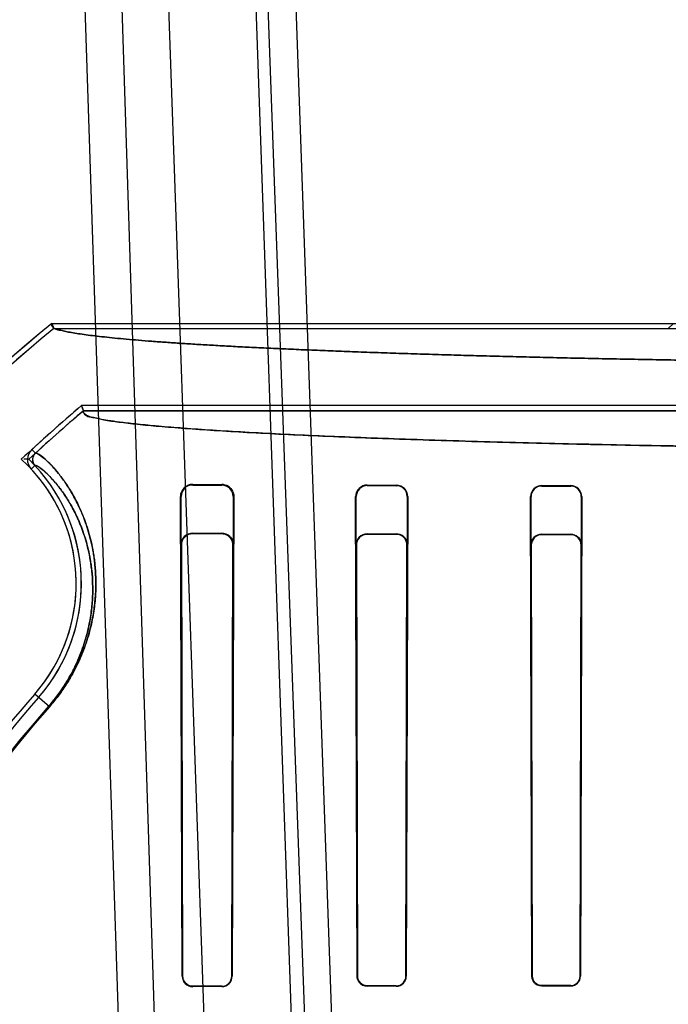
# Model space of a CAD drawing. Header units: millimetres. Extents: x 0 to 297, y 0 to 210.
# Tile 233 of 256: x 58.551 to 58.752, y 161.434 to 161.739. Entities that reach past the tile are written whole.
import ezdxf

# ---------------------------------------------------------------- set-up
doc = ezdxf.new("R2010")
doc.units = ezdxf.units.MM
doc.header["$LTSCALE"] = 16.335
doc.layers.get('0').update_dxf_attribs({"linetype": 'CONTINUOUS'})
for name, color, linetype in [('AXES_REF', 7, 'CONTINUOUS'), ('INTFCLR_1', 7, 'CONTINUOUS'), ('INTFCLR_144815', 7, 'CONTINUOUS'), ('INTFCLR_72935', 7, 'CONTINUOUS')]:
    doc.layers.add(name, color=color, linetype=linetype)

msp = doc.modelspace()

# ---------------------------------------------------------------- linework, layer by layer
at = {"color": 7, "linetype": 'Continuous'}
for radius in [8.7262453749, 8.7255, 8.6696226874]:
    msp.add_circle((57.5376079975, 154.4105885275), radius, dxfattribs=at)
msp.add_arc((57.5376079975, 154.4105885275), 8.64, 278.2771290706, 261.7228709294, dxfattribs=at)
at = {"layer": 'AXES_REF', "color": 9, "linetype": 'Continuous'}
msp.add_circle((57.5376079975, 154.4105885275), 7.9600610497, dxfattribs=at)
at = {"layer": 'INTFCLR_1', "color": 6, "linetype": 'Continuous'}
for p, q in [((58.56075867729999, 161.6446244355), (58.79030577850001, 161.6446244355)), ((58.56075867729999, 161.6446244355), (58.5613264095, 161.6430374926)), ((58.5613264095, 161.6430374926), (58.75154465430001, 161.6430374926)), ((58.7531315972, 161.6446244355), (58.75154465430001, 161.6430374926)), ((58.75154465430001, 161.6191949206), (58.5699462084, 161.6191949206)), ((58.5705295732, 161.6176079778), (58.5699462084, 161.6191949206)), ((59.2411896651, 161.6176079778), (58.5705295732, 161.6176079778)), ((58.6043596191, 161.5948406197), (58.6133596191, 161.594794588)), ((58.6043596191, 161.5946207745), (58.6133596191, 161.5945854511)), ((58.6583596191, 161.5946142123), (58.6673596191, 161.5945854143)), ((58.6583596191, 161.5944392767), (58.6673596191, 161.5944150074)), ((58.7123596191, 161.5944668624), (58.7213596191, 161.5944474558)), ((58.7123596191, 161.5943130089), (58.7213596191, 161.5942960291)), ((58.60110276, 161.4426563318), (58.6005531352, 161.5910296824)), ((58.6012364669, 161.4426563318), (58.60077170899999, 161.5910296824)), ((58.6168856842, 161.5910296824), (58.6164433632, 161.4426563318)), ((58.6170846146, 161.5910296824), (58.6165722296, 161.4426563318)), ((58.6552422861, 161.4426563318), (58.6547808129, 161.5910296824)), ((58.655363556, 161.4426563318), (58.6549545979, 161.5910296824)), ((58.6707227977, 161.5910296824), (58.6703265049, 161.4426563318)), ((58.6708880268, 161.5910296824), (58.6704447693, 161.4426563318)), ((58.70934505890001, 161.4426563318), (58.7089292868, 161.5910296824)), ((58.7094584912, 161.4426563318), (58.70908201, 161.5910296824)), ((58.7246083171, 161.5910296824), (58.7242395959, 161.4426563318)), ((58.72475639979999, 161.5910296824), (58.724351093, 161.4426563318)), ((58.6133596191, 161.4395706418), (58.6043596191, 161.4395474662)), ((58.6133596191, 161.4394414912), (58.6043596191, 161.4394159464)), ((58.6673596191, 161.4396889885), (58.6583596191, 161.4396715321)), ((58.6673596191, 161.4395706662), (58.6583596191, 161.4395517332)), ((58.7213596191, 161.4397771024), (58.7123596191, 161.4397642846)), ((58.7123596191, 161.4396519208), (58.7213596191, 161.4396656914))]:
    msp.add_line(p, q, dxfattribs=at)
at = {"layer": 'INTFCLR_1', "color": 9, "linetype": 'Continuous'}
for p, q in [((58.5556796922, 161.6044711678), (58.55460562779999, 161.6056394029)), ((58.5555310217, 161.600642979), (58.5543697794, 161.5995613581)), ((58.6043596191, 161.5948406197), (58.6043596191, 161.5946207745)), ((58.6133596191, 161.5945854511), (58.6133596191, 161.594794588)), ((58.6583596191, 161.5946142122), (58.6583596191, 161.5944392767)), ((58.6673596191, 161.5944150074), (58.6673596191, 161.5945854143)), ((58.7123596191, 161.5944668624), (58.7123596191, 161.5943130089)), ((58.7213596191, 161.5942960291), (58.7213596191, 161.5944474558)), ((58.60077170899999, 161.5910296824), (58.6005531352, 161.5910296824)), ((58.6170846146, 161.5910296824), (58.6168856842, 161.5910296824)), ((58.6549545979, 161.5910296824), (58.6547808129, 161.5910296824)), ((58.6708880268, 161.5910296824), (58.6707227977, 161.5910296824)), ((58.70908201, 161.5910296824), (58.7089292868, 161.5910296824)), ((58.72475639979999, 161.5910296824), (58.7246083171, 161.5910296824)), ((58.5599972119, 161.5259999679), (58.5554639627, 161.5299637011)), ((58.60110276, 161.4426563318), (58.6012364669, 161.4426563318)), ((58.6164433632, 161.4426563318), (58.6165722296, 161.4426563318)), ((58.6552422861, 161.4426563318), (58.655363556, 161.4426563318)), ((58.6703265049, 161.4426563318), (58.6704447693, 161.4426563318)), ((58.70934505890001, 161.4426563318), (58.7094584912, 161.4426563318)), ((58.7242395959, 161.4426563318), (58.724351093, 161.4426563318)), ((58.6043596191, 161.4395474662), (58.6043596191, 161.4394159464)), ((58.6133596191, 161.4394414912), (58.6133596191, 161.4395706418)), ((58.6583596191, 161.4396715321), (58.6583596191, 161.4395517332)), ((58.6673596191, 161.4395706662), (58.6673596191, 161.4396889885)), ((58.7123596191, 161.4397642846), (58.7123596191, 161.4396519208)), ((58.7213596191, 161.4396656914), (58.7213596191, 161.4397771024))]:
    msp.add_line(p, q, dxfattribs=at)
at = {"layer": 'INTFCLR_1', "color": 7, "linetype": 'Continuous'}
for points in [[(58.7096852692, 161.4415375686), (58.7096378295, 161.4416577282), (58.7095958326, 161.4417797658), (58.7095593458, 161.4419034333), (58.70952835, 161.4420288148), (58.7095029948, 161.4421553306), (58.7094834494, 161.4422817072), (58.7094696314, 161.442407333), (58.70946135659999, 161.4425322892), (58.7094584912, 161.4426563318)], [(58.6583596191, 161.4396715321), (58.6582310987, 161.4396740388), (58.658101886, 161.4396821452), (58.6579722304, 161.4396959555), (58.6578425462, 161.4397155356), (58.6577129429, 161.4397409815), (58.6575832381, 161.4397724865), (58.6574535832, 161.4398102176), (58.65732444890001, 161.4398542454), (58.65719616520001, 161.4399046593)]]:
    msp.add_lwpolyline(points, dxfattribs=at)
at = {"layer": 'INTFCLR_1', "color": 6, "linetype": 'Continuous'}
for centre, radius, start, end in [((58.9058596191, 161.2235885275), 0.5443949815, 129.3396668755, 163.0369045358), ((58.9058596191, 161.2235885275), 0.5428080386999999, 129.3995061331, 163.0369045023), ((58.9058596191, 161.2235885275), 0.5189819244, 130.3349250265, 132.5951338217), ((58.9058596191, 161.2235885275), 0.5173949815, 130.3994273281, 132.5951405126), ((58.5575070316, 161.6024832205), 0.0042871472, 132.5907813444, 222.9640981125), ((58.5575070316, 161.6024832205), 0.0027002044, 132.5907853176, 222.9632922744), ((58.5163584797, 161.5641563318), 0.0519458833, 318.8345507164, 42.9668588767), ((58.5163584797, 161.5641563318), 0.0535328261, 318.8345507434, 42.96685851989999), ((58.60433921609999, 161.591054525), 0.003786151, 89.69124017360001, 180.3759451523), ((58.604345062, 161.5910474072), 0.0035733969, 89.76659037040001, 180.2842006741), ((58.61334610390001, 161.5910458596), 0.0035396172, 359.7381384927, 89.78122847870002), ((58.6583478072, 161.5910471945), 0.0035670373, 89.81026892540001, 180.2812909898), ((58.6583501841, 161.5910436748), 0.003395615, 89.8407976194, 180.2361011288), ((58.6673485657, 161.5910459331), 0.0035394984, 359.7369399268, 89.8210713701), ((58.6673507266, 161.591042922), 0.0033720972, 359.7750434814, 89.8489048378), ((58.7123520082, 161.591044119), 0.0034227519, 89.8725959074, 180.2416650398), ((58.7123532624, 161.5910417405), 0.0032712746, 89.8886627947, 180.2111951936), ((58.7213524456, 161.5910434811), 0.0034039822, 359.7677389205, 89.8792552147), ((58.7213536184, 161.5910413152), 0.0032547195, 359.7952172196, 89.8943642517), ((58.9058596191, 161.2235885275), 0.4654490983, 138.8345507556, 166.0686238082), ((58.9058596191, 161.2235885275), 0.4638621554, 138.8345507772, 166.0686236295), ((58.60435017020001, 161.4426633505), 0.0032474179, 180.1238355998, 270.1667117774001), ((58.6133507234, 161.442662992), 0.0032215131, 270.1582146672, 359.8815461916), ((58.6133518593, 161.4426621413), 0.0030915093, 270.1438143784, 359.8923299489), ((58.6673532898, 161.4426621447), 0.003091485, 270.1173044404, 359.8922672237), ((58.6673540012, 161.4426614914), 0.0029725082, 270.10828674, 359.9005475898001), ((58.72135517, 161.4426616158), 0.0029959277, 270.0850868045, 359.898945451), ((58.7213556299, 161.4426610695), 0.0028839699, 270.0792543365, 359.9058745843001)]:
    msp.add_arc(centre, radius, start, end, dxfattribs=at)
at = {"layer": 'INTFCLR_1', "color": 9, "linetype": 'Continuous'}
for radius, start, end in [(0.4597294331, 138.8345507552, 166.0686236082), (0.459427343, 138.8345501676, 166.0686229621)]:
    msp.add_arc((58.9058596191, 161.2235885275), radius, start, end, dxfattribs=at)
at = {"layer": 'INTFCLR_1', "color": 6, "linetype": 'Continuous'}
for points, knots in [([(58.7982104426, 161.632657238), (58.79500283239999, 161.6326939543), (58.7886215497, 161.6327706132), (58.7791033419, 161.6328960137), (58.7696951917, 161.6330311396), (58.76040523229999, 161.6331758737), (58.7512415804, 161.6333300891), (58.7422121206, 161.6334936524), (58.7333247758, 161.6336664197), (58.7245871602, 161.6338482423), (58.7160069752, 161.6340389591), (58.707591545, 161.6342384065), (58.6993483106, 161.6344464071), (58.69128428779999, 161.634662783), (58.6834066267, 161.634887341), (58.6757220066, 161.6351198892), (58.6682372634, 161.6353602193), (58.6609587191, 161.6356081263), (58.6538928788, 161.6358633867), (58.6470456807, 161.6361257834), (58.6404232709, 161.6363950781), (58.6340311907, 161.6366710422), (58.6278752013, 161.6369534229), (58.6219604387, 161.63724198), (58.61629225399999, 161.6375364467), (58.6108753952, 161.6378365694), (58.605714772, 161.638142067), (58.60081469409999, 161.6384526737), (58.59617951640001, 161.6387680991), (58.5918131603, 161.6390880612), (58.5877194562, 161.6394122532), (58.58390189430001, 161.6397403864), (58.5803637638, 161.6400720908), (58.5771080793, 161.6404072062), (58.5741377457, 161.6407448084), (58.571454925, 161.6410863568), (58.5690630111, 161.6414255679), (58.5669603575, 161.6417802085), (58.565159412, 161.6420941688), (58.56330729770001, 161.6426217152), (58.561694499, 161.6426299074), (58.5603544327, 161.6442930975), (58.56075867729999, 161.6446244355)], [0, 0, 0, 0, 0.0402953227, 0.0801648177, 0.1195741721, 0.1584888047, 0.1968756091, 0.2347004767, 0.2719317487, 0.3085358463, 0.3444825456, 0.3797390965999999, 0.4142766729, 0.4480635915, 0.481072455, 0.513272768, 0.5446387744, 0.5751411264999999, 0.6047558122, 0.6334547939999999, 0.6612158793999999, 0.6880124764, 0.7138241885, 0.7386261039, 0.7623995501, 0.7851214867, 0.8067746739, 0.8273384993, 0.8467975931, 0.8651343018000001, 0.8823336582, 0.898381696, 0.91326532, 0.9269726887, 0.9394933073, 0.9508180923, 0.9609397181, 0.9698528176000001, 0.9775546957, 0.9840465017, 0.9934342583, 1, 1, 1, 1]), ([(59.2411896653, 161.6176079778), (59.2415940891, 161.6172637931), (59.2401082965, 161.6156563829), (59.2379452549, 161.6155655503), (59.23443863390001, 161.6146326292), (59.2298663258, 161.6140782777), (59.22418183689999, 161.6133865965), (59.2173899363, 161.6127568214), (59.2094753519, 161.6121194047), (59.2003512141, 161.6114961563), (59.1901576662, 161.6108902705), (59.1789369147, 161.6103071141), (59.1667275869, 161.6097479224), (59.15357846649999, 161.6092153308), (59.1395326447, 161.6087110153), (59.1246459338, 161.608237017), (59.1089718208, 161.6077950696), (59.0925787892, 161.6073870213), (59.0755185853, 161.6070140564), (59.0578473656, 161.6066774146), (59.0396334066, 161.6063784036), (59.0209531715, 161.6061182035), (59.0018676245, 161.6058975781), (58.9824357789, 161.6057171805), (58.96272450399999, 161.6055776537), (58.9428088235, 161.6054795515), (58.9227691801, 161.6054232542), (58.9026893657, 161.6054089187), (58.8826402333, 161.6054364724), (58.8626879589, 161.6055056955), (58.8428921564, 161.6056163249), (58.8233214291, 161.6057679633), (58.8040445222, 161.6059600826), (58.7851357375, 161.6061919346), (58.76666898, 161.6064625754), (58.748713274, 161.606770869), (58.7313246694, 161.6071157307), (58.7145699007, 161.6074957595), (58.69850681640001, 161.6079095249), (58.683191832, 161.608355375), (58.66866418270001, 161.6088320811), (58.65498551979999, 161.6093375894), (58.6421963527, 161.609870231), (58.6303480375, 161.6104276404), (58.619476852, 161.611008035), (58.6096264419, 161.611608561), (58.6008354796, 161.6122266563), (58.5932515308, 161.6128482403), (58.5869804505, 161.6134595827), (58.58210028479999, 161.6140220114), (58.5784113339, 161.6145529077), (58.5757654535, 161.6149788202), (58.5736622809, 161.6154884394), (58.5720627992, 161.6157258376), (58.56994895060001, 161.6171138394), (58.570529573, 161.6176079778)], [0, 0, 0, 0, 0.0023669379, 0.0057644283, 0.0109069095, 0.0178657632, 0.0265217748, 0.0363438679, 0.0482927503, 0.0619015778, 0.0771073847, 0.0938044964, 0.1119801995, 0.1315814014, 0.1524583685, 0.1746229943, 0.1979653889, 0.222345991, 0.2477097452, 0.2740212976, 0.3011213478, 0.3289007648, 0.3572876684, 0.3861918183, 0.4155127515, 0.4451435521, 0.4749576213, 0.5048303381, 0.5346398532, 0.5643172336, 0.5937587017, 0.6228716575, 0.651547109, 0.6796806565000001, 0.7071549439, 0.7338627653, 0.7597214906, 0.7846716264, 0.8085583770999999, 0.8313387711, 0.8529597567, 0.873343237, 0.8923464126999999, 0.9100106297, 0.9262096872, 0.9408681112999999, 0.9539956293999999, 0.9654859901, 0.9747863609, 0.9820659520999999, 0.9874089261, 0.9913225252, 0.9941844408, 0.9966018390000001, 1, 1, 1, 1]), ([(58.6583596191, 161.4395517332), (58.6577686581, 161.4395504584), (58.6561550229, 161.4399904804), (58.6552441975, 161.4416684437), (58.6552422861, 161.4426563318)], [0, 0, 0, 0, 0.3742987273, 1, 1, 1, 1]), ([(58.7123596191, 161.4396519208), (58.71179675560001, 161.439651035), (58.71023811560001, 161.4400687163), (58.7093467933, 161.4416926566), (58.70934505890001, 161.4426563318)], [0, 0, 0, 0, 0.3687187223, 1, 1, 1, 1])]:
    msp.add_open_spline(points, degree=3, knots=knots, dxfattribs=at)
at = {"layer": 'INTFCLR_1', "color": 9, "linetype": 'Continuous'}
for points, knots in [([(58.5556796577, 161.6044711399), (58.5557734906, 161.604557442), (58.5562501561, 161.6044443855), (58.5573921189, 161.6037350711), (58.5590524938, 161.6023373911), (58.5609986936, 161.600360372), (58.5625162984, 161.5985967), (58.56382406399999, 161.5969127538), (58.5652891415, 161.5948757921), (58.5671631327, 161.5919145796), (58.5693259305, 161.5877677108), (58.57135889, 161.5827969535), (58.5727524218, 161.5780319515), (58.5735032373, 161.574318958), (58.5738663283, 161.5719671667), (58.57417629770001, 161.5694054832), (58.5744109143, 161.5659784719), (58.5743884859, 161.5615709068), (58.57405395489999, 161.5576471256), (58.5735478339, 161.554284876), (58.5728074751, 161.5505551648), (58.5717218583, 161.546661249), (58.5704473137, 161.5431936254), (58.56956587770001, 161.541083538), (58.568560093, 161.5388681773), (58.5674170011, 161.5366389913), (58.5661292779, 161.5344044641), (58.56469486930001, 161.532101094), (58.5627004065, 161.5292470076), (58.5609315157, 161.5270685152), (58.5599972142, 161.5259999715)], [0, 0, 0, 0, 0.0043487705, 0.0136035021, 0.0487893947, 0.0757234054, 0.1088980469, 0.1278951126, 0.1484732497, 0.1944609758, 0.2473045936, 0.3078098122, 0.3773734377, 0.416283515, 0.4369588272, 0.4585338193, 0.5042910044, 0.5540278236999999, 0.6087469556, 0.6384522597, 0.6699767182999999, 0.7384181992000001, 0.7760529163, 0.7959432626, 0.8164122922, 0.8590365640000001, 0.8813289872, 0.9043739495, 0.9515816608, 1, 1, 1, 1]), ([(58.5555310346, 161.6006429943), (58.5556218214, 161.6007273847), (58.55607887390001, 161.6006361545), (58.5571818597, 161.5999692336), (58.5587653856, 161.5986586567), (58.5606248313, 161.5967915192), (58.56207236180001, 161.595125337), (58.56331994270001, 161.5935327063), (58.5647176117, 161.5916051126), (58.5665056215, 161.5888007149), (58.5685698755, 161.5848704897), (58.57051156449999, 161.5801562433), (58.5718442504, 161.5756347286), (58.5725637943, 161.5721102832), (58.57291251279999, 161.5698773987), (58.5732167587, 161.5673976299), (58.5733485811, 161.5654774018), (58.5733908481, 161.5641563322)], [0, 0, 0, 0, 0.008799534, 0.0271532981, 0.0967050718, 0.1498886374, 0.2153936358, 0.2529067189, 0.2935443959, 0.3843708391, 0.4887552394, 0.6082954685, 0.7457579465, 0.8226577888, 0.8635222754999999, 0.9061669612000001, 1, 1, 1, 1]), ([(58.5733908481, 161.5641563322), (58.5734336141, 161.5628196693), (58.5734191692, 161.5599555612), (58.5731097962, 161.5562754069), (58.5726323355, 161.5530806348), (58.57193232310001, 161.5495363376), (58.5709038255, 161.5458356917), (58.5696949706, 161.5425400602), (58.5688585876, 161.5405345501), (58.5679039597, 161.5384289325), (58.56681866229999, 161.5363101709), (58.5655957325, 161.534186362), (58.5642332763, 161.5319971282), (58.5623384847, 161.529284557), (58.5606576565, 161.5272142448), (58.5597697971, 161.526198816)], [0, 0, 0, 0, 0.09719199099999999, 0.207940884, 0.2680668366, 0.3318775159, 0.4704222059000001, 0.5466094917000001, 0.5868762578, 0.6283151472, 0.7146082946, 0.7597402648, 0.8063962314, 0.9019721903, 1, 1, 1, 1])]:
    msp.add_open_spline(points, degree=3, knots=knots, dxfattribs=at)
at = {"layer": 'INTFCLR_1', "color": 7, "linetype": 'Continuous'}
for points, knots in [([(58.6164702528, 161.5931060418), (58.6161918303, 161.5935300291), (58.61531170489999, 161.594418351), (58.614067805, 161.5947910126), (58.6133596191, 161.594794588)], [0, 0, 0, 0, 0.4173282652, 1, 1, 1, 1]), ([(58.6133596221, 161.5947945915), (58.61401621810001, 161.5947954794), (58.6152053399, 161.594458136), (58.6166622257, 161.593124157), (58.6170968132, 161.5918018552), (58.6170846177, 161.5910296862)], [0, 0, 0, 0, 0.3390017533, 0.6012782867, 1, 1, 1, 1]), ([(58.6043596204, 161.4395474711), (58.6037550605, 161.4395453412), (58.6021383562, 161.4399997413), (58.6012306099, 161.4416785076), (58.60123646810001, 161.4426563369)], [0, 0, 0, 0, 0.3820523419, 1, 1, 1, 1]), ([(58.6583596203, 161.4396715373), (58.6577909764, 161.4396700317), (58.65624165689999, 161.4400952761), (58.6553603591, 161.4417073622), (58.65536355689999, 161.4426563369)], [0, 0, 0, 0, 0.3746943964, 1, 1, 1, 1]), ([(58.65719616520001, 161.4399046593), (58.65666930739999, 161.4401258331), (58.6557180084, 161.440899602), (58.6553645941, 161.4420766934), (58.655363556, 161.4426563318)], [0, 0, 0, 0, 0.4964205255, 1, 1, 1, 1]), ([(58.7123596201, 161.4397642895), (58.7118157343, 161.4397632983), (58.7103162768, 161.4401687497), (58.7094574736, 161.4417308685), (58.7094584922, 161.4426563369)], [0, 0, 0, 0, 0.3701531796, 1, 1, 1, 1]), ([(58.7123596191, 161.4397642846), (58.7118305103, 161.4397635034), (58.7106910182, 161.4400786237), (58.7099134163, 161.4409954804), (58.7096852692, 161.4415375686)], [0, 0, 0, 0, 0.4735814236, 1, 1, 1, 1])]:
    msp.add_open_spline(points, degree=3, knots=knots, dxfattribs=at)
for points in [[(58.6170846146, 161.5910296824), (58.6170873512, 161.5915013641), (58.6170840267, 161.5920264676), (58.61682513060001, 161.5924207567)], [(58.60219258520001, 161.4404168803), (58.6017338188, 161.4408579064), (58.6012892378, 161.4414617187), (58.6012880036, 161.4420980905)], [(58.6043596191, 161.4395474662), (58.60387385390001, 161.4395461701), (58.6032920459, 161.4395479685), (58.6029418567, 161.4398846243)]]:
    msp.add_open_spline(points, degree=3, dxfattribs=at)
at = {"layer": 'INTFCLR_144815', "color": 9, "linetype": 'Continuous'}
for p, q in [((58.5652074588, 161.9152143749), (58.5885020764, 161.2142743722)), ((58.57681690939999, 161.9152143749), (58.5993938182, 161.2145099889)), ((58.5908596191, 161.9152143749), (58.6153706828, 161.2133321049)), ((58.6178596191, 161.9152143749), (58.6423377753, 161.2142744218)), ((58.6469058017, 161.2130558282), (58.6214721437, 161.915214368)), ((58.630104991, 161.915214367), (58.6549496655, 161.2142053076))]:
    msp.add_line(p, q, dxfattribs=at)
at = {"layer": 'INTFCLR_72935', "color": 6, "linetype": 'Continuous'}
for p, q in [((58.56075867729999, 161.6446244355), (58.7903057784, 161.6446244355)), ((58.5613264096, 161.6430374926), (58.56075867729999, 161.6446244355)), ((58.5613264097, 161.6430374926), (58.7860114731, 161.6430374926)), ((58.5699462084, 161.6191949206), (58.5705295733, 161.6176079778)), ((58.7860114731, 161.6191949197), (58.56994620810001, 161.6191949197)), ((58.570529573, 161.6176079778), (59.2411896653, 161.6176079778)), ((58.55363335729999, 161.6025795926), (58.5520803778, 161.602587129)), ((58.6043596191, 161.5797388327), (58.6133596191, 161.5796979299)), ((58.6133596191, 161.5795065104), (58.6043596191, 161.5795393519)), ((58.6583596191, 161.5795332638), (58.6673596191, 161.5795064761)), ((58.6673596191, 161.5793460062), (58.6583596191, 161.5793690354)), ((58.7123596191, 161.5793951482), (58.7213596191, 161.5793767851)), ((58.7213596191, 161.5792324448), (58.7123596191, 161.5792487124)), ((58.6006427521, 161.5760189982), (58.60110276, 161.4426563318)), ((58.60084150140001, 161.5760189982), (58.6012364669, 161.4426563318)), ((58.6164433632, 161.4426563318), (58.6168205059, 161.5760189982)), ((58.6170042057, 161.5760189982), (58.6165722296, 161.4426563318)), ((58.6548499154, 161.5760189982), (58.6552422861, 161.4426563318)), ((58.6550133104, 161.5760189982), (58.655363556, 161.4426563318)), ((58.6703265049, 161.4426563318), (58.6706664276, 161.5760189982)), ((58.6708226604, 161.5760189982), (58.6704447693, 161.4426563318)), ((58.70934505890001, 161.4426563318), (58.7089892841, 161.5760189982)), ((58.7091348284, 161.5760189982), (58.7094584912, 161.4426563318)), ((58.7242395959, 161.4426563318), (58.7245568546, 161.5760189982)), ((58.7246983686, 161.5760189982), (58.724351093, 161.4426563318)), ((58.6043596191, 161.4395474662), (58.6133596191, 161.4395706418)), ((58.6133596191, 161.4394414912), (58.6043596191, 161.4394159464)), ((58.6583596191, 161.4396715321), (58.6673596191, 161.4396889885)), ((58.6673596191, 161.4395706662), (58.6583596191, 161.4395517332)), ((58.7123596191, 161.4397642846), (58.7213596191, 161.4397771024)), ((58.7213596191, 161.4396656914), (58.7123596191, 161.4396519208))]:
    msp.add_line(p, q, dxfattribs=at)
at = {"layer": 'INTFCLR_72935', "color": 9, "linetype": 'Continuous'}
for p, q in [((58.6043596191, 161.5795393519), (58.6043596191, 161.5797388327)), ((58.6133596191, 161.5796979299), (58.6133596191, 161.5795065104)), ((58.6583596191, 161.5793690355), (58.6583596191, 161.5795332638)), ((58.6673596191, 161.5795064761), (58.6673596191, 161.5793460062)), ((58.7123596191, 161.5792487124), (58.7123596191, 161.5793951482)), ((58.7213596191, 161.5793767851), (58.7213596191, 161.5792324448)), ((58.6006427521, 161.5760189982), (58.60084150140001, 161.5760189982)), ((58.6168205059, 161.5760189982), (58.6170042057, 161.5760189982)), ((58.6548499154, 161.5760189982), (58.6550133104, 161.5760189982)), ((58.6706664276, 161.5760189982), (58.6708226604, 161.5760189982)), ((58.7089892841, 161.5760189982), (58.7091348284, 161.5760189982)), ((58.7245568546, 161.5760189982), (58.7246983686, 161.5760189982)), ((58.5599972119, 161.5259999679), (58.5554639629, 161.5299637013)), ((58.6012364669, 161.4426563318), (58.60110276, 161.4426563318)), ((58.6165722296, 161.4426563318), (58.6164433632, 161.4426563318)), ((58.655363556, 161.4426563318), (58.6552422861, 161.4426563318)), ((58.6704447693, 161.4426563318), (58.6703265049, 161.4426563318)), ((58.7094584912, 161.4426563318), (58.70934505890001, 161.4426563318)), ((58.724351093, 161.4426563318), (58.7242395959, 161.4426563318)), ((58.6043596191, 161.4394159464), (58.6043596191, 161.4395474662)), ((58.6133596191, 161.4395706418), (58.6133596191, 161.4394414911)), ((58.6583596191, 161.4395517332), (58.6583596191, 161.4396715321)), ((58.6673596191, 161.4396889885), (58.6673596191, 161.4395706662)), ((58.7123596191, 161.4396519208), (58.7123596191, 161.4397642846)), ((58.7213596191, 161.4397771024), (58.7213596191, 161.4396656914))]:
    msp.add_line(p, q, dxfattribs=at)
at = {"layer": 'INTFCLR_72935', "color": 7, "linetype": 'Continuous'}
for points in [[(58.7244688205, 161.5772492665), (58.724517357, 161.5771169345), (58.7245603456, 161.5769824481), (58.7245976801, 161.5768460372), (58.7246294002, 161.5767072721), (58.7246552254, 161.5765670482), (58.7246748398, 161.576427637), (58.7246883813, 161.5762899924), (58.72469615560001, 161.5761537), (58.7246983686, 161.5760189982)], [(58.7095806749, 161.4414943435), (58.7095312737, 161.4416194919), (58.7094875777, 161.4417465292), (58.7094496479, 161.4418751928), (58.70941745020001, 161.4420055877), (58.7093911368, 161.4421370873), (58.7093708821, 161.4422683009), (58.7093565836, 161.4423985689), (58.7093480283, 161.4425279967), (58.70934505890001, 161.4426563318)], [(58.7094584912, 161.4426563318), (58.7094613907, 161.4425315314), (58.7094697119, 161.4424064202), (58.7094835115, 161.4422812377), (58.7095028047, 161.4421564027), (58.7095276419, 161.4420319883), (58.7095581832, 161.4419077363), (58.7095945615, 161.4417837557), (58.7096368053, 161.4416605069), (58.709684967, 161.4415382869)], [(58.6583596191, 161.4395517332), (58.65822666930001, 161.4395542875), (58.6580928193, 161.4395626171), (58.65795832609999, 161.4395768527), (58.6578236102, 161.439597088), (58.6576887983, 161.4396234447), (58.657553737, 161.4396561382), (58.6574185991, 161.4396953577), (58.6572838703, 161.4397411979), (58.6571499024, 161.4397937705)], [(58.6571999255, 161.4399030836), (58.6573255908, 161.4398538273), (58.6574529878, 161.4398104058), (58.6575818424, 161.439772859), (58.6577122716, 161.4397411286), (58.6578436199, 161.4397153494), (58.6579744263, 161.4396956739), (58.6581040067, 161.4396819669), (58.6582324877, 161.4396739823), (58.6583596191, 161.4396715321)]]:
    msp.add_lwpolyline(points, dxfattribs=at)
at = {"layer": 'INTFCLR_72935', "color": 6, "linetype": 'Continuous'}
for centre, radius, start, end in [((58.9058596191, 161.2235885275), 0.5443949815, 129.3396669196, 163.123559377), ((58.9058596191, 161.2235885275), 0.5428080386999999, 129.3995061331, 163.1759166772), ((58.9058596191, 161.2235885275), 0.5189819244, 130.3349250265, 133.0911961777), ((58.9058596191, 161.2235885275), 0.5173949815, 130.3994272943, 132.9037340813), ((58.5163584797, 161.5641563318), 0.0519458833, 318.8345507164, 47.7113289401), ((58.5163584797, 161.5641563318), 0.0535328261, 318.8345507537, 45.8691424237), ((58.60434202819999, 161.5760395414), 0.0036993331, 89.72754743, 180.3181772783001), ((58.6043463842, 161.57603446), 0.0035049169, 89.7836443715, 180.2527589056), ((58.658348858, 161.5760343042), 0.0034989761, 89.82378642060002, 180.2506365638), ((58.6583508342, 161.5760314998), 0.0033375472, 89.84918900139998, 180.214615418), ((58.7123525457, 161.5760318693), 0.0033632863, 89.8795000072, 180.2192681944), ((58.7123536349, 161.576029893), 0.0032188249, 89.89347936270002, 180.1939294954), ((58.7213539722, 161.5760295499), 0.0032028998, 359.8112435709, 89.8989826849), ((58.9058596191, 161.2235885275), 0.4654490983, 138.8345507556, 166.0686238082), ((58.9058596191, 161.2235885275), 0.4638621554, 138.8345507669, 166.0686236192), ((58.60435017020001, 161.4426633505), 0.0032474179, 180.123835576, 270.1667117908), ((58.613350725, 161.4426629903), 0.0032215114, 270.1581849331, 359.8815759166), ((58.6133518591, 161.4426621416), 0.0030915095, 270.1438187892, 359.8923255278), ((58.6673532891, 161.4426621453), 0.0030914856, 270.1173167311, 359.8922549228), ((58.6673540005, 161.442661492), 0.0029725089, 270.1082997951, 359.9005345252), ((58.7213551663, 161.4426616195), 0.0029959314, 270.0851577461, 359.8988744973), ((58.7213556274, 161.442661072), 0.0028839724, 270.079303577, 359.9058253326)]:
    msp.add_arc(centre, radius, start, end, dxfattribs=at)
at = {"layer": 'INTFCLR_72935', "color": 9, "linetype": 'Continuous'}
for radius, start, end in [(0.4597294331, 138.8345507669, 166.0686236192), (0.459427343, 138.8345501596, 166.0686229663)]:
    msp.add_arc((58.9058596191, 161.2235885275), radius, start, end, dxfattribs=at)
at = {"layer": 'INTFCLR_72935', "color": 6, "linetype": 'Continuous'}
for points, knots in [([(58.56075867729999, 161.6446244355), (58.5603544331, 161.6442930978), (58.5616944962, 161.6426299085), (58.5633072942, 161.6426217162), (58.5651594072, 161.6420941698), (58.5669603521, 161.6417802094), (58.56906300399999, 161.641425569), (58.5714549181, 161.6410863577), (58.57413773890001, 161.6407448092), (58.57710807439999, 161.6404072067), (58.58036375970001, 161.6400720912), (58.5839018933, 161.6397403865), (58.5877194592, 161.6394122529), (58.5918131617, 161.6390880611), (58.5961795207, 161.6387680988), (58.60081470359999, 161.638452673), (58.60571478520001, 161.6381420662), (58.6108754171, 161.6378365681), (58.61629227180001, 161.6375364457), (58.62196046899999, 161.6372419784), (58.6278752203, 161.636953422), (58.6340312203, 161.6366710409), (58.640423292, 161.6363950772), (58.6470457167, 161.636125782), (58.6538929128, 161.6358633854), (58.6609587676, 161.6356081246), (58.6682373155, 161.6353602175), (58.6757220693, 161.6351198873), (58.6834066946, 161.634887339), (58.691284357, 161.6346627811), (58.6993483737, 161.6344464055), (58.7075915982, 161.6342384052), (58.7160070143, 161.6340389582), (58.7245871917, 161.6338482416), (58.7333247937, 161.6336664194), (58.7422121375, 161.6334936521), (58.751241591, 161.6333300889), (58.7604052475, 161.6331758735), (58.769695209, 161.6330311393), (58.7791033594, 161.6328960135), (58.7886215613, 161.632770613), (58.7950028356, 161.6326939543), (58.7982104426, 161.632657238)], [0, 0, 0, 0, 0.006565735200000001, 0.0159534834, 0.0224452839, 0.0301471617, 0.0390602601, 0.0491818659, 0.0605066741, 0.0730272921, 0.0867346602, 0.1016182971, 0.117666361, 0.1348657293, 0.1532023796, 0.1726615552, 0.1932254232, 0.214878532, 0.2376006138, 0.2613739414, 0.2861759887, 0.3119875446, 0.3387842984, 0.366545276, 0.3952443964, 0.4248590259, 0.4553614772, 0.4867274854, 0.5189278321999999, 0.5519367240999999, 0.5857235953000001, 0.6202611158, 0.6555176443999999, 0.6914642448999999, 0.728068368, 0.7652995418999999, 0.8031244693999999, 0.8415112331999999, 0.8804259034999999, 0.9198352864, 0.9597047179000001, 1, 1, 1, 1]), ([(58.570529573, 161.6176079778), (58.5701251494, 161.6172637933), (58.5716109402, 161.6156563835), (58.573773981, 161.6155655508), (58.5772805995, 161.6146326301), (58.5818529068, 161.6140782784), (58.5875373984, 161.6133865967), (58.5943293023, 161.6127568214), (58.6022438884, 161.6121194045), (58.61136802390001, 161.6114961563), (58.6215615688, 161.6108902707), (58.6327823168, 161.6103071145), (58.6449916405, 161.6097479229), (58.6581407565, 161.6092153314), (58.67218657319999, 161.608711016), (58.6870732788, 161.6082370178), (58.70274738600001, 161.6077950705), (58.7191404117, 161.6073870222), (58.73620060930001, 161.6070140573), (58.7538718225, 161.6066774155), (58.772085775, 161.6063784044), (58.7907660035, 161.6061182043), (58.809851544, 161.6058975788), (58.8292833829, 161.6057171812), (58.84899465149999, 161.6055776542), (58.86891032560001, 161.6054795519), (58.8889499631, 161.6054232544), (58.90902977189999, 161.6054089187), (58.9290788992, 161.6054364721), (58.9490311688, 161.605505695), (58.9688269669, 161.6056163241), (58.9883976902, 161.6057679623), (59.00767459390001, 161.6059600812), (59.0265833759, 161.606191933), (59.0450501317, 161.6064625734), (59.0630058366, 161.6067708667), (59.0803944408, 161.607115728), (59.0971492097, 161.6074957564), (59.113212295, 161.6079095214), (59.1285272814, 161.6083553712), (59.143054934, 161.6088320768), (59.1567336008, 161.6093375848), (59.1695227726, 161.609870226), (59.1813710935, 161.610427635), (59.1922422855, 161.6110080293), (59.20209270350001, 161.6116085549), (59.2108836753, 161.61222665), (59.2184676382, 161.6128482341), (59.2247387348, 161.6134595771), (59.2296189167, 161.6140220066), (59.23330788, 161.6145529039), (59.2359537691, 161.6149788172), (59.2380569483, 161.6154884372), (59.2396564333, 161.6157258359), (59.24177028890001, 161.6171138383), (59.2411896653, 161.6176079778)], [0, 0, 0, 0, 0.0023669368, 0.005764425, 0.0109069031, 0.0178657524, 0.0265217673, 0.0363438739, 0.0482927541, 0.06190157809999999, 0.0771073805, 0.09380448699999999, 0.111980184, 0.1315813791, 0.1524583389, 0.1746229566, 0.1979653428, 0.2223459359, 0.2477096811, 0.2740212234, 0.3011212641, 0.3289006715, 0.3572875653, 0.3861917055, 0.4155126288, 0.4451434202, 0.4749574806, 0.5048301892, 0.5346396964, 0.5643170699, 0.5937585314, 0.6228714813, 0.6515469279, 0.6796804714, 0.7071547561, 0.7338625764, 0.7597213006, 0.7846714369, 0.8085581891, 0.8313385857, 0.8529595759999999, 0.8733430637, 0.892346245, 0.9100104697, 0.9262095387, 0.9408679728, 0.9539955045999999, 0.9654858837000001, 0.9747862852, 0.9820659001, 0.987408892, 0.9913225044, 0.9941844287, 0.9966018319, 1, 1, 1, 1]), ([(58.5555310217, 161.600642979), (58.5551780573, 161.6010219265), (58.5545161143, 161.6023201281), (58.55504894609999, 161.6038912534), (58.5556796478, 161.604471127)], [0, 0, 0, 0, 0.3767321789, 1, 1, 1, 1])]:
    msp.add_open_spline(points, degree=3, knots=knots, dxfattribs=at)
at = {"layer": 'INTFCLR_72935', "color": 9, "linetype": 'Continuous'}
for points, knots in [([(58.5599972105, 161.5259999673), (58.56092528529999, 161.5270613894), (58.56267950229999, 161.5292207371), (58.5646606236, 161.5320505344), (58.5660883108, 161.5343363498), (58.5673728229, 161.5365579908), (58.5687756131, 161.5392823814), (58.5701887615, 161.5425034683), (58.57167811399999, 161.5465234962), (58.5727746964, 161.5504205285), (58.5735239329, 161.55414943), (58.574037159, 161.5575037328), (58.5743810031, 161.5614179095), (58.5744155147, 161.5658156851), (58.57419139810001, 161.5692365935), (58.5738895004, 161.571796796), (58.5735326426, 161.574155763), (58.5729813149, 161.5769229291), (58.5721694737, 161.5800273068), (58.5709906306, 161.5836913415), (58.569353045, 161.587710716), (58.5671894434, 161.591868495), (58.5650257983, 161.5952951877), (58.5629569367, 161.5980799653), (58.5610505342, 161.6003036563), (58.559093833, 161.6023001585), (58.55741430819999, 161.6037188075), (58.5562578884, 161.6044414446), (58.555774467, 161.6045583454), (58.5556796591, 161.6044711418)], [0, 0, 0, 0, 0.04809504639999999, 0.09480444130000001, 0.1177327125, 0.1400101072, 0.1823284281, 0.2221844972, 0.2599202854, 0.3285029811, 0.3599833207, 0.3896225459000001, 0.444218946, 0.4938451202, 0.5395034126, 0.5610557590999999, 0.5817683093, 0.620874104, 0.6572382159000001, 0.691163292, 0.7521164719, 0.8050229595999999, 0.8508547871, 0.8901840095, 0.9233355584, 0.9504662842, 0.9862062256, 0.9956059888, 1, 1, 1, 1]), ([(58.5597697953, 161.526198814), (58.5606517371, 161.5272074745), (58.5623186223, 161.5292595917), (58.564200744, 161.5319490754), (58.5655568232, 161.5341216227), (58.5667767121, 161.5362331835), (58.5681085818, 161.5388226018), (58.56944971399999, 161.5418840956), (58.5708623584, 161.5457047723), (58.5719012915, 161.5494083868), (58.57260975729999, 161.5529519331), (58.5730939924, 161.5561391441), (58.5734162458, 161.5598579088), (58.5734433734, 161.5640354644), (58.5732255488, 161.5672844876), (58.5729347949, 161.5697156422), (58.5725920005, 161.5719553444), (58.5720635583, 161.5745821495), (58.5712866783, 161.5775283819), (58.5701597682, 161.5810046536), (58.5685957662, 161.5848164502), (58.5665307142, 161.588757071), (58.5644664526, 161.5920021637), (58.5624927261, 161.5946370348), (58.5606742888, 161.5967379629), (58.5588048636, 161.5986236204), (58.5572031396, 161.5999538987), (58.55608628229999, 161.6006335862), (58.55562275, 161.6007282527), (58.5555310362, 161.6006429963)], [0, 0, 0, 0, 0.04811611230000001, 0.09484560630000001, 0.1177835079, 0.1400700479, 0.1824050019, 0.2222756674, 0.2600241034, 0.3286261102, 0.3601135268, 0.3897582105, 0.4443611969, 0.4939890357, 0.5396447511, 0.5611944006, 0.5819033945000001, 0.6209997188, 0.6573516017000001, 0.6912620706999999, 0.7521804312, 0.8050471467, 0.8508368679, 0.8901243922, 0.9232376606, 0.9503374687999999, 0.9860740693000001, 0.9955031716, 1, 1, 1, 1])]:
    msp.add_open_spline(points, degree=3, knots=knots, dxfattribs=at)
at = {"layer": 'INTFCLR_72935', "color": 7, "linetype": 'Continuous'}
for points, knots in [([(58.6133596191, 161.5796979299), (58.6138162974, 161.5796959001), (58.6150043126, 161.5794709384), (58.6159912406, 161.5786671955), (58.6163925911, 161.5780630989)], [0, 0, 0, 0, 0.3863802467, 1, 1, 1, 1]), ([(58.6162446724, 161.5779486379), (58.6159613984, 161.57837717), (58.6151208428, 161.579187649), (58.6139724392, 161.5795042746), (58.6133596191, 161.5795065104)], [0, 0, 0, 0, 0.456002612, 1, 1, 1, 1]), ([(58.6170042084, 161.576019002), (58.61701155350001, 161.5764952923), (58.61680666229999, 161.5775067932), (58.6157206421, 161.5791071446), (58.6142494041, 161.5797008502), (58.6133596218, 161.5796979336)], [0, 0, 0, 0, 0.2521235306, 0.5290486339, 1, 1, 1, 1]), ([(58.6168205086, 161.5760190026), (58.6168315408, 161.5767053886), (58.616450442, 161.5779096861), (58.615123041, 161.57917565), (58.61398740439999, 161.5795108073), (58.6133596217, 161.5795065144)], [0, 0, 0, 0, 0.3819874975, 0.6506634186, 1, 1, 1, 1]), ([(58.6708226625, 161.576019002), (58.6708300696, 161.5764943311), (58.6706176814, 161.5774810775), (58.66955204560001, 161.5789763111), (58.6681802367, 161.5795140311), (58.6673596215, 161.5795064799)], [0, 0, 0, 0, 0.2649190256, 0.5426759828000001, 1, 1, 1, 1]), ([(58.6706664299, 161.5760190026), (58.67067099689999, 161.5766898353), (58.67030045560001, 161.5778516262), (58.6690160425, 161.5790417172), (58.6679486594, 161.5793523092), (58.6673596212, 161.5793460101)], [0, 0, 0, 0, 0.3910244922, 0.6566413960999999, 1, 1, 1, 1]), ([(58.7213596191, 161.5793767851), (58.721861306, 161.5793757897), (58.7231845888, 161.5790809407), (58.7241743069, 161.5780027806), (58.7244688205, 161.5772492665)], [0, 0, 0, 0, 0.3827594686, 1, 1, 1, 1]), ([(58.7246983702, 161.576019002), (58.72470181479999, 161.5764903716), (58.72449435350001, 161.5774480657), (58.7234511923, 161.5788756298), (58.7221445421, 161.5793866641), (58.7213596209, 161.5793767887)], [0, 0, 0, 0, 0.2726145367, 0.5460204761, 1, 1, 1, 1]), ([(58.6012364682, 161.4426563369), (58.601237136, 161.4420979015), (58.60165324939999, 161.4404926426), (58.6033397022, 161.4395404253), (58.60435962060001, 161.4395474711)], [0, 0, 0, 0, 0.3538034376, 1, 1, 1, 1]), ([(58.6571499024, 161.4397937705), (58.6565985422, 161.4400249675), (58.6556089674, 161.4408322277), (58.6552434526, 161.4420565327), (58.6552422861, 161.4426563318)], [0, 0, 0, 0, 0.4991947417, 1, 1, 1, 1]), ([(58.6552422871, 161.4426563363), (58.65524284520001, 161.4420799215), (58.6556771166, 161.440474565), (58.657358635, 161.4395405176), (58.6583596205, 161.439551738)], [0, 0, 0, 0, 0.3654062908, 1, 1, 1, 1]), ([(58.655363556, 161.4426563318), (58.6553645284, 161.4421132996), (58.6556910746, 161.440939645), (58.656637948, 161.4401380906), (58.6571999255, 161.4399030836)], [0, 0, 0, 0, 0.4713136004, 1, 1, 1, 1]), ([(58.6553635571, 161.4426563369), (58.6553642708, 161.4420996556), (58.6557833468, 161.4405543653), (58.6573997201, 161.4396656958), (58.6583596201, 161.4396715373)], [0, 0, 0, 0, 0.3670591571, 1, 1, 1, 1]), ([(58.7093450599, 161.4426563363), (58.7093459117, 161.4420814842), (58.70978188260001, 161.440523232), (58.7114070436, 161.4396462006), (58.7123596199, 161.4396519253)], [0, 0, 0, 0, 0.3763488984, 1, 1, 1, 1]), ([(58.709458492, 161.4426563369), (58.7094592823, 161.4421022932), (58.7098794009, 161.4406021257), (58.7114434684, 161.4397593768), (58.7123596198, 161.4397642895)], [0, 0, 0, 0, 0.3768473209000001, 1, 1, 1, 1]), ([(58.7123596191, 161.4396519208), (58.7118111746, 161.439651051), (58.7106272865, 161.4399774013), (58.7098182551, 161.4409298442), (58.7095806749, 161.4414943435)], [0, 0, 0, 0, 0.4724301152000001, 1, 1, 1, 1]), ([(58.709684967, 161.4415382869), (58.709897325, 161.4410333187), (58.7106446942, 161.4401090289), (58.7117898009, 161.4397634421), (58.7123596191, 161.4397642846)], [0, 0, 0, 0, 0.4901508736, 1, 1, 1, 1])]:
    msp.add_open_spline(points, degree=3, knots=knots, dxfattribs=at)
for points in [[(58.6168205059, 161.5760189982), (58.6168232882, 161.5766902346), (58.6166148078, 161.5773886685), (58.6162446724, 161.5779486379)], [(58.6163925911, 161.5780630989), (58.6166642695, 161.5776541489), (58.6169467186, 161.5771883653), (58.6169442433, 161.5766974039)], [(58.6673596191, 161.5795064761), (58.6678885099, 161.5795049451), (58.6685428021, 161.5795265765), (58.6689032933, 161.5791395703)], [(58.669769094, 161.5782990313), (58.6693825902, 161.5787110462), (58.66889706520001, 161.5791961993), (58.6683321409, 161.5791976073)], [(58.6698909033, 161.5784006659), (58.6702768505, 161.5779863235), (58.670712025, 161.5774784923), (58.670709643, 161.5769122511)], [(58.6706664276, 161.5760189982), (58.6706682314, 161.5765097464), (58.67068041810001, 161.5770977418), (58.6703446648, 161.5774556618)], [(58.6012364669, 161.4426563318), (58.6012374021, 161.4421768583), (58.6012253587, 161.4415894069), (58.601571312, 161.441257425)], [(58.6021946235, 161.4404149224), (58.6025696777, 161.4400550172), (58.6030344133, 161.4396498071), (58.6035542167, 161.4396511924)]]:
    msp.add_open_spline(points, degree=3, dxfattribs=at)

doc.saveas('drawing.dxf')
